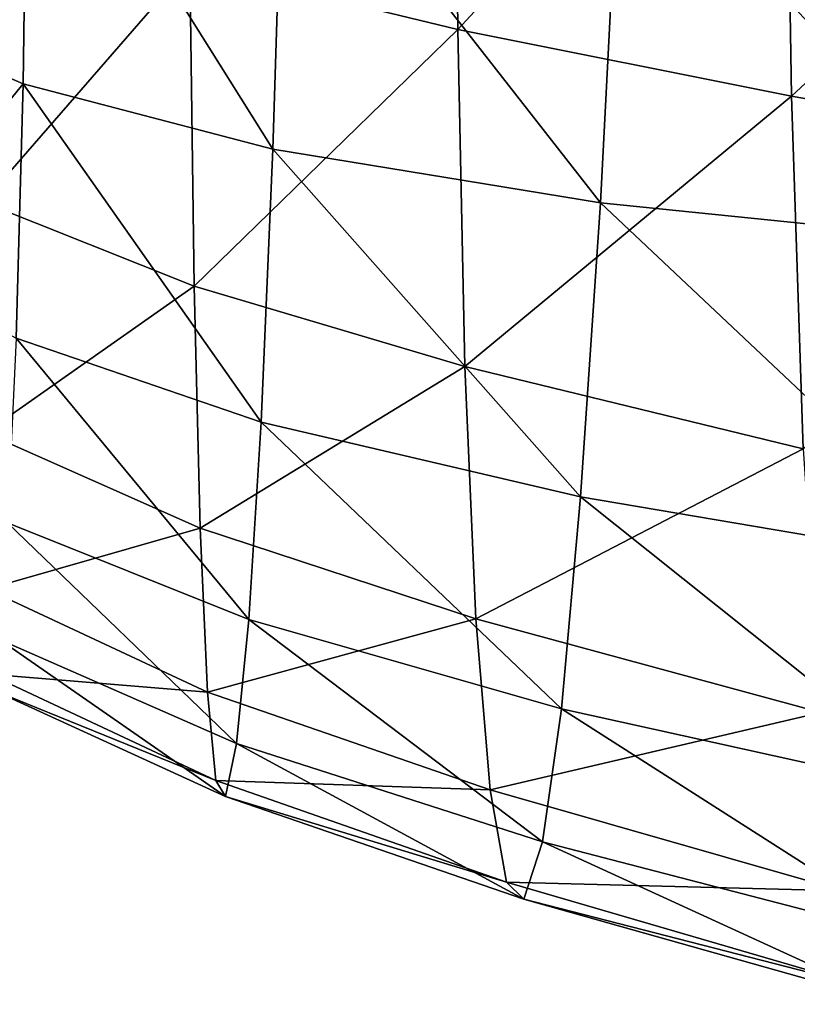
# Model space of a CAD drawing. Extents: x -0.96 to 0.96, y -0.57 to 2.63.
# Tile 3 of 148: x -0.8344 to -0.7616, y -0.1217 to -0.0295. Entities that reach past the tile are written whole.
import ezdxf

# ---------------------------------------------------------------- set-up
doc = ezdxf.new("R2010")
doc.units = 0
doc.layers.add('Brakiri_Cruiser_Main_Texture', color=7, linetype='CONTINUOUS')

msp = doc.modelspace()

# ---------------------------------------------------------------- linework, layer by layer
at = {"layer": 'Brakiri_Cruiser_Main_Texture'}
for points in [[(-0.793772, 0.007167, -0.475484), (-0.793392, -0.030379, -0.480456), (-0.81849, -0.024295, -0.486416)], [(-0.762744, 0.002731, -0.46853), (-0.793392, -0.030379, -0.480456), (-0.793772, 0.007167, -0.475484)], [(-0.762744, 0.002731, -0.46853), (-0.762109, -0.036612, -0.473593), (-0.793392, -0.030379, -0.480456)], [(-0.725, -0.002119, -0.460371), (-0.762109, -0.036612, -0.473593), (-0.762744, 0.002731, -0.46853)], [(-0.725, -0.002119, -0.460371), (-0.723926, -0.043426, -0.465516), (-0.762109, -0.036612, -0.473593)], [(-0.83371, -0.004923, -0.585873), (-0.847973, -0.029448, -0.579968), (-0.834104, -0.035451, -0.579294)], [(-0.810707, -0.041577, -0.577008), (-0.83371, -0.004923, -0.585873), (-0.834104, -0.035451, -0.579294)], [(-0.810707, -0.041577, -0.577008), (-0.8097, -0.008631, -0.583751), (-0.83371, -0.004923, -0.585873)], [(-0.780024, -0.046597, -0.573229), (-0.8097, -0.008631, -0.583751), (-0.810707, -0.041577, -0.577008)], [(-0.780024, -0.046597, -0.573229), (-0.778174, -0.010863, -0.580058), (-0.8097, -0.008631, -0.583751)], [(-0.741032, -0.050559, -0.567946), (-0.778174, -0.010863, -0.580058), (-0.780024, -0.046597, -0.573229)], [(-0.741032, -0.050559, -0.567946), (-0.738021, -0.011542, -0.574796), (-0.778174, -0.010863, -0.580058)], [(-0.81849, -0.024295, -0.486416), (-0.837847, -0.046555, -0.498353), (-0.838146, -0.017943, -0.491774)], [(-0.81849, -0.024295, -0.486416), (-0.818072, -0.054421, -0.49323), (-0.837847, -0.046555, -0.498353)], [(-0.793392, -0.030379, -0.480456), (-0.818072, -0.054421, -0.49323), (-0.81849, -0.024295, -0.486416)], [(-0.834104, -0.035451, -0.579294), (-0.84795, -0.029458, -0.579967), (-0.847838, -0.052238, -0.571838)], [(-0.793392, -0.030379, -0.480456), (-0.792719, -0.061934, -0.487437), (-0.818072, -0.054421, -0.49323)], [(-0.762109, -0.036612, -0.473593), (-0.792719, -0.061934, -0.487437), (-0.793392, -0.030379, -0.480456)], [(-0.834104, -0.035451, -0.579294), (-0.847838, -0.052238, -0.571838), (-0.834768, -0.059268, -0.570882)], [(-0.811816, -0.067158, -0.568309), (-0.834104, -0.035451, -0.579294), (-0.834768, -0.059268, -0.570882)], [(-0.811816, -0.067158, -0.568309), (-0.810707, -0.041577, -0.577008), (-0.834104, -0.035451, -0.579294)], [(-0.762109, -0.036612, -0.473593), (-0.761035, -0.069646, -0.480696), (-0.792719, -0.061934, -0.487437)], [(-0.723926, -0.043426, -0.465516), (-0.761035, -0.069646, -0.480696), (-0.762109, -0.036612, -0.473593)], [(-0.781877, -0.074148, -0.564351), (-0.810707, -0.041577, -0.577008), (-0.811816, -0.067158, -0.568309)], [(-0.781877, -0.074148, -0.564351), (-0.780024, -0.046597, -0.573229), (-0.810707, -0.041577, -0.577008)], [(-0.818072, -0.054421, -0.49323), (-0.837657, -0.068139, -0.506842), (-0.837847, -0.046555, -0.498353)], [(-0.743945, -0.080577, -0.558956), (-0.780024, -0.046597, -0.573229), (-0.781877, -0.074148, -0.564351)], [(-0.743945, -0.080577, -0.558956), (-0.741032, -0.050559, -0.567946), (-0.780024, -0.046597, -0.573229)], [(-0.818072, -0.054421, -0.49323), (-0.817513, -0.077067, -0.502009), (-0.837657, -0.068139, -0.506842)], [(-0.792719, -0.061934, -0.487437), (-0.817513, -0.077067, -0.502009), (-0.818072, -0.054421, -0.49323)], [(-0.812969, -0.085629, -0.55813), (-0.834768, -0.059268, -0.570882), (-0.835569, -0.076572, -0.561066)], [(-0.812969, -0.085629, -0.55813), (-0.811816, -0.067158, -0.568309), (-0.834768, -0.059268, -0.570882)], [(-0.792719, -0.061934, -0.487437), (-0.791683, -0.085573, -0.496425), (-0.817513, -0.077067, -0.502009)], [(-0.761035, -0.069646, -0.480696), (-0.791683, -0.085573, -0.496425), (-0.792719, -0.061934, -0.487437)], [(-0.78368, -0.093993, -0.553916), (-0.811816, -0.067158, -0.568309), (-0.812969, -0.085629, -0.55813)], [(-0.78368, -0.093993, -0.553916), (-0.781877, -0.074148, -0.564351), (-0.811816, -0.067158, -0.568309)], [(-0.817513, -0.077067, -0.502009), (-0.837522, -0.082795, -0.516774), (-0.837657, -0.068139, -0.506842)], [(-0.761035, -0.069646, -0.480696), (-0.759375, -0.094326, -0.48985), (-0.791683, -0.085573, -0.496425)], [(-0.746785, -0.102128, -0.548361), (-0.781877, -0.074148, -0.564351), (-0.78368, -0.093993, -0.553916)], [(-0.746785, -0.102128, -0.548361), (-0.743945, -0.080577, -0.558956), (-0.781877, -0.074148, -0.564351)], [(-0.817513, -0.077067, -0.502009), (-0.816835, -0.092429, -0.512265), (-0.837522, -0.082795, -0.516774)], [(-0.814106, -0.097245, -0.546944), (-0.835569, -0.076572, -0.561066), (-0.836361, -0.087502, -0.55029)], [(-0.814106, -0.097245, -0.546944), (-0.812969, -0.085629, -0.55813), (-0.835569, -0.076572, -0.561066)], [(-0.791683, -0.085573, -0.496425), (-0.816835, -0.092429, -0.512265), (-0.817513, -0.077067, -0.502009)], [(-0.816835, -0.092429, -0.512265), (-0.837337, -0.090742, -0.527657), (-0.837522, -0.082795, -0.516774)], [(-0.791683, -0.085573, -0.496425), (-0.790354, -0.101572, -0.506927), (-0.816835, -0.092429, -0.512265)], [(-0.785452, -0.106444, -0.542443), (-0.812969, -0.085629, -0.55813), (-0.814106, -0.097245, -0.546944)], [(-0.785452, -0.106444, -0.542443), (-0.78368, -0.093993, -0.553916), (-0.812969, -0.085629, -0.55813)], [(-0.759375, -0.094326, -0.48985), (-0.790354, -0.101572, -0.506927), (-0.791683, -0.085573, -0.496425)], [(-0.815158, -0.102204, -0.535242), (-0.836361, -0.087502, -0.55029), (-0.837001, -0.092199, -0.539)], [(-0.815158, -0.102204, -0.535242), (-0.814106, -0.097245, -0.546944), (-0.836361, -0.087502, -0.55029)], [(-0.816059, -0.100704, -0.523512), (-0.837001, -0.092199, -0.539), (-0.837337, -0.090742, -0.527657)], [(-0.816835, -0.092429, -0.512265), (-0.816059, -0.100704, -0.523512), (-0.837337, -0.090742, -0.527657)], [(-0.816059, -0.100704, -0.523512), (-0.815158, -0.102204, -0.535242), (-0.837001, -0.092199, -0.539)], [(-0.790354, -0.101572, -0.506927), (-0.816059, -0.100704, -0.523512), (-0.816835, -0.092429, -0.512265)], [(-0.749577, -0.115747, -0.536695), (-0.78368, -0.093993, -0.553916), (-0.785452, -0.106444, -0.542443)], [(-0.749577, -0.115747, -0.536695), (-0.746785, -0.102128, -0.548361), (-0.78368, -0.093993, -0.553916)], [(-0.759375, -0.094326, -0.48985), (-0.757275, -0.111025, -0.500543), (-0.790354, -0.101572, -0.506927)], [(-0.787207, -0.111816, -0.53045), (-0.814106, -0.097245, -0.546944), (-0.815158, -0.102204, -0.535242)], [(-0.787207, -0.111816, -0.53045), (-0.785452, -0.106444, -0.542443), (-0.814106, -0.097245, -0.546944)], [(-0.790354, -0.101572, -0.506927), (-0.788829, -0.110223, -0.518436), (-0.816059, -0.100704, -0.523512)], [(-0.788829, -0.110223, -0.518436), (-0.815158, -0.102204, -0.535242), (-0.816059, -0.100704, -0.523512)], [(-0.788829, -0.110223, -0.518436), (-0.787207, -0.111816, -0.53045), (-0.815158, -0.102204, -0.535242)], [(-0.757275, -0.111025, -0.500543), (-0.788829, -0.110223, -0.518436), (-0.790354, -0.101572, -0.506927)], [(-0.752287, -0.121665, -0.524486), (-0.785452, -0.106444, -0.542443), (-0.787207, -0.111816, -0.53045)], [(-0.752287, -0.121665, -0.524486), (-0.749577, -0.115747, -0.536695), (-0.785452, -0.106444, -0.542443)], [(-0.754883, -0.120114, -0.512262), (-0.787207, -0.111816, -0.53045), (-0.788829, -0.110223, -0.518436)], [(-0.757275, -0.111025, -0.500543), (-0.754883, -0.120114, -0.512262), (-0.788829, -0.110223, -0.518436)], [(-0.754883, -0.120114, -0.512262), (-0.752287, -0.121665, -0.524486), (-0.787207, -0.111816, -0.53045)]]:
    msp.add_3dface(points, dxfattribs=at)

doc.saveas('drawing.dxf')
